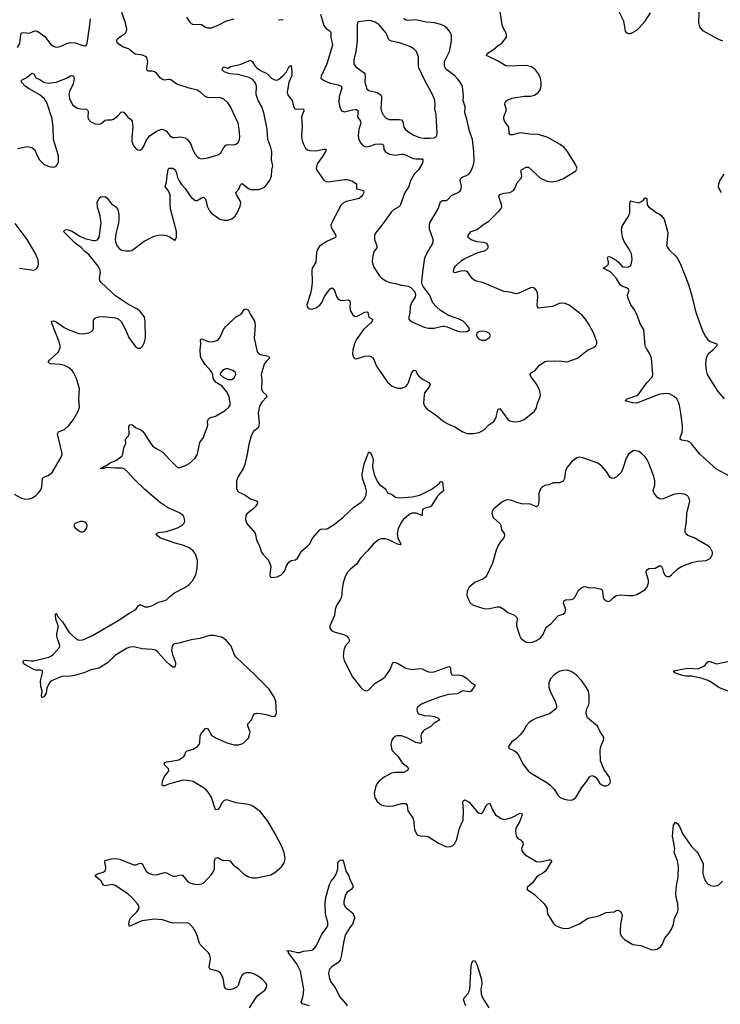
# Model space of a CAD drawing. Header units: inches. Extents: x 1174277 to 1307032, y 522670 to 678486.
# Tile 99 of 121: x 1208533 to 1215388, y 653246 to 662881. Entities that reach past the tile are written whole.
import ezdxf

# ---------------------------------------------------------------- set-up
doc = ezdxf.new("R2010")
doc.units = ezdxf.units.IN
doc.header["$MEASUREMENT"] = 0
for name, color, linetype in [('B2605', 7, 'Continuous'), ('B2606', 7, 'Continuous'), ('B2615', 7, 'Continuous'), ('B2616', 7, 'Continuous')]:
    doc.layers.add(name, color=color, linetype=linetype)

msp = doc.modelspace()

# ---------------------------------------------------------------- linework, layer by layer
at = {"layer": 'B2605', "color": 6}
for points, elevation in [([(1208477.1, 658237.1), (1208550, 658198.1), (1208590, 658190.7), (1208626.5, 658193.5), (1208657.2, 658202.8), (1208690, 658224), (1208716.5, 658250), (1208738.8, 658281.2), (1208749.5, 658310), (1208756, 658390), (1208770, 658405.1), (1208810, 658420.1), (1208849.1, 658450.9), (1208939.5, 658600.5), (1208946.7, 658630), (1208945, 658650), (1208902.3, 658830), (1208912, 658848), (1208970, 658871.9), (1209010, 658905.7), (1209059.6, 658970), (1209104.4, 659050), (1209116.4, 659090), (1209112.5, 659170), (1209116.7, 659270), (1209089.9, 659370), (1209059.7, 659430), (1209044.7, 659450), (1209010, 659476.5), (1208970, 659498.1), (1208930, 659507.7), (1208834.2, 659514.2), (1208820.3, 659520.3), (1208812.1, 659530), (1208823.4, 659550), (1208911.7, 659630), (1208928.6, 659670), (1208928.8, 659691.2), (1208918.9, 659730), (1208848.1, 659910), (1208844.5, 659930), (1208867.1, 659932.9), (1208890, 659923.4), (1208968.4, 659868.4), (1209007.9, 659850), (1209110, 659811.6), (1209153.9, 659806.1), (1209210, 659818.4), (1209234, 659830), (1209250, 659847.2), (1209256.1, 659870), (1209253.4, 659930), (1209259, 659950), (1209275.2, 659964.8), (1209305.4, 659974.6), (1209350, 659978.1), (1209470, 659965.1), (1209495.4, 659955.4), (1209527.1, 659927.1), (1209567.5, 659850), (1209599.5, 659770), (1209670, 659676.9), (1209690, 659665.4), (1209713.3, 659666.7), (1209734.6, 659685.4), (1209754.7, 659725.3), (1209762.1, 659770), (1209761.4, 659930), (1209752.3, 659970), (1209740.2, 659990), (1209732.1, 660000)], 1200), ([(1210000, 658097.8), (1209990, 658102.2), (1209910, 658154.6), (1209760.8, 658280.8), (1209650, 658389), (1209594.6, 658450), (1209550, 658488.4), (1209530, 658493.2), (1209470, 658491.4), (1209382.3, 658497.7), (1209364.1, 658495.9), (1209363, 658490), (1209330, 658487.2), (1209324.4, 658490), (1209326.5, 658493.5), (1209354.8, 658505.2), (1209354, 658510), (1209380.4, 658519.6), (1209410, 658539.9), (1209472.9, 658567.1), (1209532.4, 658610), (1209542.7, 658630), (1209550, 658693.4), (1209569.7, 658730), (1209568.3, 658770), (1209572.9, 658787.1), (1209596.3, 658810), (1209602.8, 658830), (1209600.3, 658899.7), (1209610, 658917.6), (1209630, 658920.4), (1209666.4, 658890), (1209710, 658872.6), (1209730, 658857.6), (1209750, 658834.6), (1209806.2, 658746.2), (1209832.7, 658712.7), (1209866.6, 658686.6), (1209931.9, 658650), (1210000, 658578.6)], 1100), ([(1210000, 657776.9), (1209910, 657807.6), (1209882, 657830), (1209868.7, 657850), (1209890, 657862.7), (1209970, 657872.8), (1210000, 657883.3)], 1100), ([(1210000, 656571.9), (1209970, 656597.8), (1209888.5, 656690), (1209862.6, 656710), (1209830, 656718.8), (1209730, 656723.9), (1209650, 656744.9), (1209610, 656739.9), (1209585.8, 656730), (1209470, 656661.6), (1209390.9, 656589.1), (1209310, 656535.3), (1209230, 656520.2), (1209170, 656493.5), (1209070, 656464.5), (1209030, 656457.7), (1208945.7, 656454.3), (1208901, 656439), (1208847.3, 656412.7), (1208830, 656401.5), (1208816.7, 656383.3), (1208799.4, 656340.6), (1208790, 656289.6), (1208770, 656253.6), (1208750, 656247.6), (1208747.3, 656267.3), (1208753.6, 656310), (1208739.5, 656359.5), (1208735.4, 656410), (1208756.2, 656490), (1208754.3, 656510), (1208735.2, 656515.2), (1208690, 656514.6), (1208670, 656521.3), (1208584.1, 656570), (1208567.3, 656590), (1208570, 656611.3), (1208590, 656614), (1208645.5, 656605.5), (1208670, 656606.2), (1208816.1, 656643.9), (1208842.9, 656657.1), (1208865.3, 656674.7), (1208915.1, 656730), (1208923.8, 656750), (1208921.2, 656770), (1208901.1, 656821.1), (1208894.8, 656850), (1208895.1, 656870), (1208909.5, 656930), (1208908.5, 656950), (1208885.2, 657014.8), (1208884, 657056), (1208890, 657073), (1208903.4, 657043.4), (1208950, 656988.8), (1209002.9, 656902.9), (1209021, 656881), (1209090, 656817.5), (1209110.5, 656810.5), (1209150, 656812.8), (1209245.3, 656854.7), (1209496.6, 657003.4), (1209610, 657077.4), (1209670, 657109.6), (1209693.1, 657146.9), (1209704.5, 657155.5), (1209710, 657158), (1209756.8, 657136.8), (1209790, 657135.5), (1209832.3, 657147.7), (1209890, 657180.6), (1209934.8, 657190), (1209970, 657204.6), (1210000, 657231.9)], 1100), ([(1210000, 655402), (1209950, 655383.5), (1209930, 655384.9), (1209925.4, 655390), (1209930, 655428.7), (1209945.8, 655470), (1209992.9, 655530), (1209988.8, 655550), (1209949.3, 655590), (1209946.5, 655610), (1209970, 655618.7), (1210000, 655623.3)], 1100), ([(1210000, 654049.4), (1209930, 654072.2), (1209850, 654079.2), (1209730, 654061.6), (1209690, 654047.8), (1209607.9, 654007.9), (1209601.2, 654030), (1209607.3, 654070), (1209615.9, 654090), (1209678.4, 654150), (1209698.5, 654181.5), (1209701.4, 654190), (1209698.1, 654210), (1209686.1, 654230), (1209630, 654292.4), (1209590, 654328.3), (1209467, 654407), (1209436.6, 654416.6), (1209370, 654406.5), (1209353.3, 654413.3), (1209329.2, 654450), (1209283.8, 654490), (1209271.5, 654510), (1209295.8, 654524.2), (1209350, 654539.3), (1209368.8, 654551.2), (1209376.3, 654570), (1209375.5, 654595.5), (1209366.2, 654630), (1209370, 654652), (1209431.3, 654668.7), (1209470, 654673.6), (1209510, 654665.3), (1209650, 654610.5), (1209670, 654610.1), (1209710, 654628.2), (1209724, 654624), (1209730, 654621), (1209770, 654547.5), (1209790, 654531.4), (1209830, 654517), (1209872.1, 654512.1), (1209950, 654536), (1209970, 654533.2), (1210000, 654516.2)], 1100)]:
    msp.add_lwpolyline(points, dxfattribs=dict(at, elevation=elevation))
at = {"layer": 'B2605', "color": 6, "elevation": 1200}
msp.add_lwpolyline([(1209150, 657971.4), (1209126.8, 657970), (1209070.5, 657950), (1209062, 657930), (1209074, 657910), (1209110, 657878), (1209130, 657868.9), (1209150, 657868.9), (1209170, 657880.3), (1209190.9, 657910), (1209193.8, 657930), (1209185.7, 657950), (1209170, 657963.9)], close=True, dxfattribs=at)
at = {"layer": 'B2606', "color": 6}
for points, elevation in [([(1210000, 662295.1), (1209990, 662297.3), (1209950, 662291.1), (1209930, 662295.1), (1209910, 662309.9), (1209870, 662358.7), (1209852.3, 662372.3), (1209830, 662379.2), (1209790, 662378.4), (1209778, 662390), (1209776, 662410), (1209786.7, 662470), (1209775.6, 662510), (1209762.9, 662522.9), (1209734.9, 662534.9), (1209663.5, 662543.5), (1209597, 662597), (1209536.9, 662616.9), (1209490.9, 662650.9), (1209480.9, 662670), (1209486.7, 662690), (1209508.9, 662711.1), (1209566.4, 662750), (1209579.2, 662770), (1209581.4, 662790), (1209567.4, 662850), (1209531.8, 662951.8)], 1300), ([(1208510, 662610.4), (1208532.7, 662650), (1208542.8, 662737.2), (1208550, 662754.5), (1208570, 662756.5), (1208630, 662749.4), (1208670, 662769.2), (1208690, 662771.9), (1208710, 662766), (1208777.1, 662717.1), (1208838.8, 662638.8), (1208870, 662618.9), (1208890, 662613.6), (1208930, 662618.7), (1208992.4, 662647.6), (1209030, 662657.5), (1209076, 662656), (1209150, 662628.1), (1209170, 662624.6), (1209185, 662635), (1209191.5, 662648.5), (1209220.1, 662830), (1209223.9, 662890)], 1400), ([(1208510, 661620.5), (1208610, 661639.1), (1208650, 661631.6), (1208676.3, 661610), (1208705.5, 661545.5), (1208727.7, 661510), (1208770, 661468.2), (1208810, 661447.3), (1208850, 661438.4), (1208877.4, 661442.6), (1208890, 661448.4), (1208899.6, 661460.4), (1208911.7, 661490), (1208910.9, 661550), (1208864.3, 661710), (1208861.1, 661830), (1208850.2, 661910), (1208798, 662070), (1208773.4, 662110), (1208730, 662147.7), (1208623.9, 662203.9), (1208590, 662229), (1208550.4, 662270), (1208549.1, 662290.9), (1208603.4, 662316.6), (1208650, 662358.1), (1208670, 662350.3), (1208690.9, 662310.9), (1208730, 662295.4), (1208770, 662269.2), (1208810, 662260.2), (1208890.4, 662269.6), (1208991.8, 662308.2), (1209030, 662330.6), (1209050, 662336.8), (1209059.3, 662330), (1209065, 662310), (1209057.4, 662250), (1209022.9, 662190), (1209013.5, 662150), (1209019.3, 662110), (1209050, 662049.6), (1209071, 662031), (1209097, 662017), (1209129.4, 662009.4), (1209184.8, 662004.8), (1209197.4, 661997.4), (1209203.3, 661983.3), (1209199.2, 661930), (1209204, 661910), (1209230, 661880.9), (1209270, 661861.2), (1209310, 661859.9), (1209330, 661865.6), (1209370, 661896.6), (1209390, 661901.8), (1209430, 661900.5), (1209450, 661908), (1209490, 661937.9), (1209530, 661978.5), (1209550, 661975.9), (1209590, 661928.1), (1209615, 661910), (1209632.4, 661890), (1209640.9, 661830), (1209629.8, 661730), (1209630.5, 661690), (1209647, 661647), (1209670, 661622.1), (1209690, 661608.1), (1209710, 661605), (1209730, 661616.3), (1209749.9, 661650), (1209772.8, 661707.2), (1209810.8, 661749.2), (1209870.4, 661789.6), (1209912.2, 661807.8), (1209930, 661809.1), (1209958.2, 661798.2), (1209969.6, 661789.6), (1209998.4, 661750), (1210000, 661748.9)], 1300), ([(1210000, 661181.1), (1209990, 661207), (1209967.5, 661230), (1209956.7, 661250), (1209970.6, 661290), (1209975.1, 661350), (1209985.6, 661414.4), (1209992.9, 661427.1), (1210000, 661427.5)], 1200), ([(1209732.1, 660000), (1209710, 660027.4), (1209684.5, 660050), (1209595.8, 660095.8), (1209470, 660178.3), (1209331.2, 660310), (1209316.9, 660330), (1209313.3, 660350), (1209324, 660410), (1209321.5, 660430), (1209300.3, 660470), (1209210, 660584.8), (1209170, 660613.5), (1209132.6, 660652.6), (1209078.9, 660690), (1208961.6, 660810), (1208976.2, 660823.8), (1208990, 660827.8), (1209010, 660823.5), (1209050, 660808.3), (1209122.1, 660762.1), (1209170, 660741.5), (1209250, 660721.7), (1209270, 660719.8), (1209294.3, 660725.7), (1209309, 660751), (1209331, 660890), (1209320.9, 660960.9), (1209293.5, 661046.5), (1209290, 661092.4), (1209310, 661134.7), (1209330, 661150.3), (1209350, 661147.4), (1209370, 661152), (1209390, 661135.3), (1209430, 661080.3), (1209474.7, 661050), (1209489.3, 661030), (1209495.9, 661010), (1209503.1, 660970), (1209504.2, 660930), (1209498.4, 660890), (1209472.9, 660790), (1209468.1, 660728.1), (1209470, 660708.4), (1209486.5, 660666.5), (1209510, 660639.3), (1209527.5, 660627.5), (1209570, 660618.3), (1209610, 660618.3), (1209630, 660624.2), (1209750, 660714.7), (1209850, 660763.6), (1209886.7, 660773.3), (1209930, 660777.1), (1209968.9, 660768.9), (1209997.6, 660757.6), (1210000, 660756)], 1200), ([(1208530, 660450.5), (1208670, 660429.3), (1208697, 660443), (1208712, 660468), (1208715.7, 660490), (1208712.8, 660530), (1208676.6, 660610), (1208604.3, 660730), (1208487.6, 660887.6)], 1300)]:
    msp.add_lwpolyline(points, dxfattribs=dict(at, elevation=elevation))
at = {"layer": 'B2615', "color": 6}
for points, elevation in [([(1210000, 658578.6), (1210070, 658505.1), (1210090, 658497), (1210150, 658515.9), (1210190, 658538.7), (1210249.1, 658590), (1210273.4, 658630), (1210295.5, 658744.5), (1210330, 658791.8), (1210343.3, 658836.7), (1210366.7, 658890), (1210372.2, 658912.2), (1210369.3, 658950), (1210375.8, 658970), (1210393.3, 658986.7), (1210450, 659002.4), (1210543.2, 659056.8), (1210580.2, 659090), (1210590.9, 659110), (1210593.5, 659130), (1210580.9, 659190), (1210560.4, 659240.4), (1210513.7, 659293.7), (1210455.6, 659330), (1210437.6, 659350), (1210427.3, 659370), (1210422.9, 659410), (1210411.2, 659430), (1210398.9, 659450), (1210346, 659506), (1210308.7, 659570), (1210303, 659590), (1210299.3, 659650), (1210304, 659710), (1210302, 659750), (1210310, 659758), (1210370, 659734), (1210390, 659730.4), (1210430, 659732.2), (1210470, 659744.4), (1210490, 659767.7), (1210528, 659850), (1210545.8, 659874.2), (1210645.1, 659970), (1210699.4, 660000)], 1100), ([(1210787.6, 660000), (1210790, 659994.8), (1210830, 659930.7), (1210836.8, 659890), (1210826, 659766), (1210856.1, 659630), (1210871.8, 659611.8), (1210884.9, 659604.9), (1210966.4, 659590), (1210975.4, 659570), (1210943.8, 659536.2), (1210926.2, 659510), (1210896, 659410), (1210902.9, 659350), (1210897.5, 659270), (1210910, 659241.8), (1210945.5, 659210), (1210949.3, 659190), (1210901, 659139), (1210880.6, 659099.4), (1210865.8, 659030), (1210875.1, 658930), (1210870, 658891.3), (1210820.6, 658850), (1210797.6, 658810), (1210775.6, 658724.4), (1210759.5, 658630), (1210736, 658530), (1210716.3, 658483.7), (1210669.3, 658410), (1210655.1, 658370), (1210653.6, 658293.6), (1210662.9, 658270), (1210677.2, 658257.2), (1210734.3, 658230), (1210792.2, 658192.2), (1210855.3, 658170), (1210858.5, 658150), (1210841.2, 658118.8), (1210811.3, 658088.7), (1210754.9, 658045.1), (1210745.8, 658030), (1210743.5, 657990), (1210755, 657950), (1210836.6, 657856.6), (1210849.5, 657790), (1210877.7, 657730), (1210898.9, 657670), (1210911, 657650), (1210959.2, 657599.2), (1210978.5, 657570), (1210990.2, 657529.8), (1210980.2, 657450), (1210984.7, 657430), (1211003.6, 657423.6), (1211030, 657424.5), (1211051.5, 657430), (1211091, 657450), (1211114.4, 657470), (1211127.5, 657490), (1211142.8, 657537.2), (1211165.9, 657574.1), (1211190, 657588.6), (1211230, 657597.1), (1211250, 657611.1), (1211295, 657685), (1211349.9, 657730.1), (1211367.5, 657750), (1211401.1, 657810), (1211470, 657888.8), (1211490, 657898.8), (1211530, 657897.1), (1211550, 657903.8), (1211613.9, 657946.1), (1211692.8, 658007.2), (1211804.7, 658115.3), (1211870, 658156.1), (1211904.4, 658190), (1211924.4, 658230), (1211925.9, 658270), (1211917.7, 658310), (1211886.6, 658390), (1211884.6, 658435.4), (1211904.2, 658535.8), (1211950, 658652.9), (1211970, 658638.5), (1211989.4, 658590), (1211991.9, 658570), (1211984.7, 658515.3), (1211986.9, 658490), (1212002.5, 658430), (1212030, 658364.2), (1212053.9, 658333.9), (1212111.7, 658291.7), (1212131, 658251), (1212170, 658236.6), (1212210, 658209.3), (1212250, 658201.5), (1212372.7, 658212.7), (1212449.3, 658229.3), (1212557.8, 658282.2), (1212622.4, 658330), (1212642.9, 658350), (1212650, 658364.9), (1212670, 658354), (1212680.6, 658270), (1212640.4, 658239.6), (1212621.7, 658218.3), (1212559.2, 658120.8), (1212547.3, 658112.7), (1212499.4, 658100.6), (1212479, 658090), (1212471, 658070), (1212471.9, 658028.1), (1212412, 658052), (1212370, 658053.3), (1212350, 658042.7), (1212287.8, 657992.2), (1212270.6, 657970), (1212236.5, 657903.5), (1212225.4, 657850), (1212231.3, 657810), (1212260.6, 657750), (1212256.3, 657743.7), (1212230, 657747.7), (1212150, 657787.9), (1212110, 657802.5), (1212070, 657800.6), (1212042.6, 657790), (1211990.1, 657750), (1211937, 657683), (1211868.3, 657611.7), (1211827.8, 657552.2), (1211770, 657504.9), (1211738.6, 657470), (1211716.9, 657430), (1211698.5, 657370), (1211687.5, 657310), (1211681.4, 657230), (1211673.4, 657210), (1211632.5, 657150), (1211621, 657110), (1211612, 657050), (1211567.6, 656950), (1211567.4, 656927.4), (1211584, 656904), (1211610.4, 656890), (1211710, 656861.7), (1211730.2, 656850.2), (1211751.6, 656830), (1211758.9, 656810), (1211752.3, 656790), (1211718.2, 656750), (1211703.4, 656710), (1211697.8, 656650), (1211706.6, 656610), (1211788.9, 656448.9), (1211870, 656346.5), (1211890, 656326.8), (1211910, 656316.6), (1211930, 656314.2), (1211950, 656321.7), (1212012.4, 656387.6), (1212084.2, 656430), (1212107.4, 656450), (1212158.7, 656521.3), (1212179.9, 656580.1), (1212190, 656594.2), (1212210, 656592.3), (1212230, 656583.1), (1212310, 656533.7), (1212370, 656523.3), (1212451.8, 656531.8), (1212470, 656528), (1212522.5, 656502.5), (1212550, 656496.4), (1212590, 656500.8), (1212732.2, 656552.2), (1212744.1, 656544.1), (1212749.3, 656530), (1212751.5, 656490), (1212760.9, 656470), (1212786.2, 656466.2), (1212830, 656470.1), (1212870, 656461.7), (1212901.8, 656441.8), (1212950, 656395), (1212991.1, 656370), (1212950, 656309), (1212930, 656302.5), (1212870, 656314.7), (1212814.8, 656285.2), (1212730, 656276.3), (1212636.5, 656250), (1212478.7, 656190), (1212444.4, 656170), (1212423.2, 656150), (1212417.6, 656130), (1212420.5, 656110), (1212435.2, 656090), (1212490, 656071), (1212551.3, 656068.7), (1212590, 656062.1), (1212623, 656050), (1212643.6, 656030), (1212590, 655997.3), (1212554.3, 655965.7), (1212490.8, 655930), (1212480.7, 655919.3), (1212464.8, 655895.2), (1212457.4, 655870), (1212466, 655810), (1212450, 655798.1), (1212410, 655808.3), (1212329.1, 655850), (1212270, 655873.2), (1212225.3, 655874.7), (1212210, 655869.9), (1212186.3, 655850), (1212173.9, 655830), (1212165.4, 655790), (1212170.1, 655750.1), (1212178.2, 655730), (1212233.1, 655673.1), (1212276.3, 655610), (1212329, 655570), (1212336, 655550), (1212322, 655530), (1212290, 655514.1), (1212210, 655515.3), (1212170, 655507.3), (1212099.1, 655470), (1212049.4, 655430.6), (1212031.9, 655408.1), (1212014, 655370), (1212001.4, 655310), (1212006.3, 655270), (1212030.9, 655230), (1212070, 655199.3), (1212094, 655190), (1212130, 655184.3), (1212190, 655186.5), (1212270, 655210.1), (1212312.4, 655212.4), (1212323.5, 655190), (1212330, 655139.5), (1212380.2, 655070), (1212387.6, 655050), (1212395.4, 654955.4), (1212414.8, 654914.8), (1212430, 654900.9), (1212450, 654893), (1212510, 654891.5), (1212530, 654886.8), (1212630, 654822.6), (1212710, 654788.1), (1212748.9, 654791.1), (1212770, 654801.3), (1212790, 654820.3), (1212810, 654860.4), (1212837.8, 654970), (1212872.7, 655047.3), (1212875.8, 655135.8), (1212869.9, 655230), (1212878.5, 655241.5), (1212890, 655247.4), (1212930, 655223.1), (1213010, 655129.4), (1213030, 655116.1), (1213050, 655114.6), (1213068.1, 655130), (1213097.7, 655190), (1213110, 655204), (1213133.2, 655213.2), (1213159.6, 655150), (1213190, 655100.1), (1213244.4, 655064.4), (1213270, 655055), (1213290, 655056.5), (1213350, 655073.9), (1213430, 655116.5), (1213450, 655110.8), (1213446.9, 655090), (1213424.3, 655030), (1213387.7, 654970), (1213382.8, 654942.8), (1213391.3, 654890), (1213408.1, 654870), (1213433.7, 654853.7), (1213456.6, 654830), (1213459.8, 654810), (1213443.7, 654770), (1213446.8, 654750), (1213455, 654735), (1213478.5, 654710), (1213590, 654642.6), (1213630, 654639.2), (1213710, 654660.7), (1213730, 654658.6), (1213739.1, 654650), (1213678.9, 654550), (1213652.3, 654527.7), (1213616.5, 654510), (1213591.2, 654490), (1213550, 654433.5), (1213498, 654390), (1213497.1, 654370), (1213570, 654321.2), (1213666.3, 654230), (1213690.2, 654190), (1213696.9, 654130), (1213756.4, 654036.4), (1213776.4, 654016.4), (1213830, 653993.6), (1213870, 653986.7), (1213910, 653992.3), (1214010, 654032.8), (1214092.6, 654087.4), (1214190, 654108.7), (1214270, 654144.3), (1214350, 654150.2), (1214370, 654162.5), (1214390, 654167.9), (1214412.8, 654152.8), (1214425.2, 654130), (1214428.5, 654110), (1214412.9, 654030), (1214407.3, 653967.3), (1214410, 653934.8), (1214425.2, 653905.2), (1214450, 653879.6), (1214532.4, 653832.4), (1214610, 653820.6), (1214710, 653782.6), (1214730, 653779.2), (1214770, 653784.9), (1214805.7, 653810), (1214819.4, 653830), (1214846.3, 653893.7), (1214890, 653947), (1214910, 653979.7), (1214928.9, 654030), (1214941.7, 654090), (1214970, 654145.2), (1214975.8, 654170), (1214973, 654230), (1214957.9, 654290), (1214954.1, 654330), (1214960.1, 654410), (1214976.9, 654490), (1214978.5, 654590), (1214968.7, 654650), (1214937.8, 654730), (1214942.3, 654770), (1214919.9, 654890), (1214930, 654997.6), (1214950, 655027.1), (1214972.9, 655012.9), (1214990, 654984.9), (1215022.7, 654910), (1215106.8, 654790), (1215158.6, 654738.6), (1215175.2, 654715.2), (1215221.3, 654621.3), (1215216.8, 654530), (1215225.8, 654490), (1215244.3, 654450), (1215270, 654422.6), (1215292, 654410), (1215330, 654402.4), (1215370, 654413.2), (1215410, 654449.5)], 1100), ([(1211788.4, 660000), (1211790, 659997.5), (1211810, 659978.7), (1211830, 659977.4), (1211873, 660000)], 1200), ([(1211942.5, 660000), (1211950.3, 659970.3), (1211984.4, 659950), (1211981.8, 659930), (1211966.4, 659910), (1211896.5, 659850), (1211824.9, 659750), (1211807.3, 659710), (1211792.2, 659650), (1211789.4, 659610), (1211799.8, 659579.8), (1211810, 659567.2), (1211830, 659563.5), (1211910, 659588.6), (1211949.6, 659590.4), (1211970, 659585), (1211990, 659572.4), (1212024.6, 659490), (1212133.3, 659333.3), (1212175.9, 659295.9), (1212230, 659274.5), (1212270, 659274.5), (1212310, 659293), (1212328.1, 659311.9), (1212337.9, 659330), (1212370, 659428), (1212390, 659450.2), (1212410, 659448.9), (1212426.7, 659410), (1212443.2, 659390), (1212481.8, 659361.8), (1212537.7, 659330), (1212549.2, 659310), (1212540.1, 659290), (1212495.3, 659230), (1212489, 659210), (1212482.8, 659130), (1212495.5, 659095.5), (1212519.3, 659070), (1212598.7, 659018.7), (1212687.6, 658947.6), (1212730, 658921.6), (1212790, 658896.6), (1212870, 658848.6), (1212910, 658832.9), (1212970, 658830.5), (1213030, 658842.7), (1213081.8, 658870), (1213123.3, 658916.7), (1213172.7, 658950), (1213195.9, 658990), (1213210, 659067.6), (1213230, 659075.3), (1213310, 658968.9), (1213330, 658954.3), (1213373.1, 658946.9), (1213430, 658951.8), (1213470, 658970.3), (1213570, 659050.3), (1213590, 659083.8), (1213600.6, 659130), (1213624.4, 659190), (1213628.1, 659210), (1213621.4, 659250), (1213593.4, 659310), (1213534.5, 659390), (1213526.6, 659410), (1213534, 659426), (1213576.5, 659450), (1213619.9, 659500.1), (1213670, 659534.9), (1213710, 659541.8), (1213770, 659538.5), (1213810, 659541.9), (1213890, 659534.6), (1213990, 659567.7), (1214090, 659648.8), (1214146.5, 659673.5), (1214169.7, 659690), (1214179.8, 659710), (1214179.4, 659730), (1214150.4, 659810), (1214103.3, 659903.3), (1214070.8, 659950.8), (1214032.6, 659992.6), (1214023.1, 660000)], 1200), ([(1212348.1, 660000), (1212340.5, 659970), (1212341.5, 659950), (1212356.1, 659930), (1212490, 659871.4), (1212530, 659862.6), (1212590, 659863.3), (1212670, 659881), (1212690, 659880.8), (1212715.7, 659875.7), (1212810, 659835.1), (1212850, 659827), (1212909.8, 659830.2), (1212932.8, 659847.2), (1212926.9, 659870), (1212912, 659890), (1212870.7, 659930), (1212833.5, 659950), (1212727.9, 659987.9), (1212708.7, 660000)], 1300), ([(1215618.2, 658338.2), (1215350, 658483.6), (1215189.3, 658629.3), (1215110, 658728.8), (1215090, 658746.5), (1215070, 658756.4), (1215007.2, 658767.2), (1214995.3, 658775.3), (1214994.7, 658790), (1215014.2, 658845.8), (1215018, 658870), (1215017, 658910), (1215002.1, 659030), (1214988.9, 659108.9), (1214979.3, 659139.3), (1214962.5, 659170), (1214935.4, 659195.4), (1214890, 659218.4), (1214850, 659224.7), (1214787.7, 659212.3), (1214570, 659129.9), (1214532.1, 659132.1), (1214459, 659150), (1214477.2, 659170), (1214570, 659204.1), (1214590, 659219.3), (1214670, 659329.1), (1214719.3, 659380.7), (1214725.8, 659390), (1214729, 659410), (1214716.2, 659570), (1214700.3, 659610), (1214664.8, 659664.8), (1214654.2, 659690), (1214639.8, 659850), (1214604.8, 659904.8), (1214570.3, 660000)], 1100), ([(1215156.2, 660000), (1215215.5, 659835.5), (1215242.3, 659782.3), (1215267.5, 659747.5), (1215290, 659733.4), (1215354.9, 659710), (1215356.1, 659690), (1215320.1, 659650), (1215270, 659608.1), (1215250, 659571.6), (1215242.6, 659510), (1215248.5, 659450), (1215261, 659410), (1215294.6, 659350), (1215363.7, 659243.7), (1215426.2, 659170)], 1100), ([(1210000, 657883.3), (1210076.8, 657910), (1210119, 657930), (1210139.3, 657950), (1210147.7, 657970), (1210143.4, 658010), (1210130.9, 658030), (1210095.8, 658055.8), (1210000, 658097.8)], 1100), ([(1210000, 657231.9), (1210046.2, 657273.8), (1210150, 657324.3), (1210188, 657352), (1210222, 657390), (1210255.6, 657450), (1210270.6, 657510), (1210271.6, 657590), (1210254.3, 657650), (1210230, 657682.1), (1210190, 657711.7), (1210130, 657739.2), (1210042.4, 657762.4), (1210000, 657776.9)], 1100), ([(1210000, 655623.3), (1210090, 655637.3), (1210137.8, 655670), (1210150.2, 655689.8), (1210155.1, 655710), (1210170, 655727.8), (1210230, 655741.6), (1210272.6, 655767.4), (1210290, 655789.2), (1210295, 655805), (1210297.5, 655870), (1210303.6, 655890), (1210350, 655945.3), (1210370, 655948.2), (1210410, 655880.7), (1210450, 655854.3), (1210570, 655799.9), (1210630, 655785.9), (1210675, 655785), (1210705.7, 655794.3), (1210730, 655809.4), (1210770, 655851.8), (1210789.1, 655910), (1210764, 655970), (1210764.9, 655990), (1210800.2, 656030), (1210816.4, 656070), (1210830, 656087.2), (1210850, 656093.9), (1210890, 656091), (1210943, 656083), (1211010, 656062.6), (1211033.1, 656066.9), (1211044.5, 656095.5), (1211038.9, 656210), (1211023.7, 656250), (1210974.5, 656330), (1210835.1, 656470), (1210646.7, 656646.7), (1210631.5, 656671.5), (1210602.3, 656750), (1210554.6, 656810), (1210510, 656839), (1210430, 656855.6), (1210390, 656854.5), (1210294.7, 656825.3), (1210210, 656812.2), (1210090, 656779.2), (1210050, 656774.1), (1210033.6, 656766.4), (1210023, 656750), (1210019.1, 656710), (1210028.2, 656670), (1210056.9, 656590), (1210057.2, 656570), (1210050, 656544.4), (1210030, 656546), (1210000, 656571.9)], 1100), ([(1215465, 656310), (1215381.7, 656341.7), (1215344.2, 656364.2), (1215310, 656392.5), (1215270, 656415.1), (1215210, 656434), (1215110, 656456), (1215050, 656458.2), (1215010, 656465.3), (1214943.5, 656490), (1214929.4, 656510), (1215070, 656536.8), (1215170, 656530.1), (1215220.4, 656550), (1215238.3, 656561.7), (1215270, 656601.1), (1215290, 656602), (1215350, 656576.3), (1215491.5, 656608.5)], 1100), ([(1210000, 654516.2), (1210030, 654499.2), (1210050, 654499.7), (1210110, 654514.3), (1210127, 654510), (1210170, 654455.7), (1210190, 654439.4), (1210230, 654423.3), (1210270, 654418.8), (1210310, 654423.4), (1210330, 654432.6), (1210410, 654515.5), (1210430, 654546.2), (1210437.4, 654570), (1210439.8, 654650), (1210445.1, 654670), (1210450, 654677.4), (1210470, 654682.3), (1210510, 654659.4), (1210530, 654653.6), (1210570, 654655.5), (1210589.7, 654649.7), (1210625.8, 654605.8), (1210670, 654575), (1210721.5, 654521.5), (1210770, 654493.6), (1210810, 654482.1), (1210850, 654483.2), (1210990, 654514.4), (1211030, 654535), (1211093.2, 654590), (1211121.6, 654630), (1211131.4, 654670), (1211119.9, 654730), (1211099, 654790), (1211033.7, 654913.7), (1210959.1, 655039.1), (1210890, 655129.1), (1210836.8, 655170), (1210803.1, 655190), (1210770, 655201), (1210650, 655217.3), (1210570, 655244.9), (1210550, 655246.6), (1210530, 655238.6), (1210510, 655217.3), (1210490, 655175.4), (1210470, 655151.4), (1210450, 655148.7), (1210410, 655269.8), (1210387.4, 655310), (1210359.9, 655339.9), (1210330, 655363.8), (1210230, 655425.4), (1210194, 655434), (1210130, 655438.6), (1210010, 655405.7), (1210000, 655402)], 1100), ([(1211370, 653229.7), (1211300.3, 653250), (1211286.7, 653266.7), (1211305.2, 653330), (1211311.4, 653390), (1211280.4, 653570), (1211242.9, 653642.9), (1211164, 653750), (1211164, 653764), (1211147.3, 653770), (1211168.5, 653771.5), (1211250, 653751.3), (1211270, 653751.5), (1211310, 653766.7), (1211390, 653775.5), (1211421.8, 653798.2), (1211438, 653822), (1211490, 653932.6), (1211532.8, 653987.2), (1211547, 654013), (1211548.8, 654050), (1211530, 654100.5), (1211524.4, 654135.6), (1211522.9, 654237.1), (1211527.4, 654290), (1211563.3, 654416.7), (1211579.3, 654450), (1211610, 654486), (1211630, 654518), (1211644.2, 654570), (1211646, 654630), (1211655.6, 654644.4), (1211670, 654656.3), (1211690, 654660.7), (1211698, 654650), (1211706, 654630), (1211722.4, 654550), (1211751.3, 654510), (1211764.7, 654470), (1211794, 654410), (1211793, 654390), (1211775.5, 654370), (1211736.5, 654343.5), (1211721.3, 654318.7), (1211704.6, 654255.4), (1211703.6, 654230), (1211718.6, 654198.6), (1211728.4, 654188.4), (1211790, 654140.6), (1211805.7, 654110), (1211807.9, 654090), (1211790, 654030.9), (1211762.5, 653997.5), (1211718.7, 653921.3), (1211699.7, 653850), (1211682.8, 653730), (1211670, 653679.1), (1211650, 653653.5), (1211586.5, 653613.5), (1211564.7, 653590), (1211555.9, 653550), (1211560.1, 653510), (1211574.2, 653470), (1211619.3, 653410), (1211661.7, 653321.7), (1211723.9, 653250), (1211735.9, 653230)], 1000), ([(1210782.7, 653210), (1210846.4, 653313.6), (1210865.7, 653334.3), (1210930, 653385.2), (1210947.2, 653410), (1210949.9, 653430), (1210942.9, 653450), (1210908.1, 653490), (1210870, 653518.8), (1210830, 653540.7), (1210790, 653554.4), (1210750, 653554.8), (1210730, 653548.3), (1210708.7, 653530), (1210690, 653494), (1210668.8, 653431.2), (1210650.4, 653409.6), (1210624.2, 653395.8), (1210590, 653388.6), (1210570, 653389.9), (1210550, 653398.6), (1210539, 653410), (1210532.3, 653430), (1210529, 653470), (1210519.2, 653510), (1210496.4, 653550), (1210470, 653570.3), (1210410, 653584.9), (1210393.8, 653593.8), (1210387.1, 653610), (1210400.9, 653690), (1210393.8, 653730), (1210380.2, 653750), (1210298.4, 653830), (1210288, 653850), (1210273.2, 653910), (1210260.6, 653940.6), (1210230, 653993.8), (1210204.7, 654024.7), (1210190, 654036.2), (1210170, 654043.4), (1210030, 654039.7), (1210000, 654049.4)], 1100), ([(1212899, 653230), (1212876.8, 653290), (1212882, 653310), (1212922.5, 653350), (1212938, 653390), (1212950, 653618), (1212958, 653650), (1212970, 653673.7), (1212990, 653666.7), (1213010, 653630.2), (1213050.8, 653490), (1213053.6, 653450), (1213045.1, 653390), (1213049, 653349), (1213060.7, 653310), (1213123.2, 653210)], 1000)]:
    msp.add_lwpolyline(points, dxfattribs=dict(at, elevation=elevation))
for points, elevation in [([(1213070, 659833.1), (1213030.1, 659829.9), (1213004.3, 659815.7), (1213002.8, 659790), (1213013.2, 659770), (1213030, 659754), (1213050, 659744.3), (1213090, 659746.4), (1213128.6, 659770), (1213139.3, 659790), (1213130.9, 659810), (1213093.3, 659830)], 1300), ([(1210550, 659465), (1210524, 659456), (1210499.7, 659430), (1210494.9, 659410), (1210523.2, 659383.2), (1210570, 659359.3), (1210610, 659361.9), (1210630, 659375.2), (1210647.3, 659410), (1210643.6, 659430), (1210617.3, 659450), (1210570, 659464.5)], 1100), ([(1214550, 658666.3), (1214537.2, 658662.8), (1214490, 658628.1), (1214466, 658590), (1214434.7, 658490), (1214417.5, 658450), (1214372.7, 658407.3), (1214350, 658394), (1214330, 658390.4), (1214310, 658402.2), (1214270, 658463.6), (1214230, 658512), (1214190, 658543.1), (1214044.8, 658595.2), (1214010, 658599.8), (1213985.9, 658594.1), (1213939.1, 658560.9), (1213890, 658501.7), (1213873.7, 658466.3), (1213862.6, 658390), (1213850, 658363.9), (1213816, 658350), (1213751.4, 658348.6), (1213710, 658329.8), (1213670, 658321.5), (1213650, 658311.1), (1213630.3, 658290), (1213612.5, 658247.5), (1213613.7, 658170), (1213610, 658144.5), (1213604.7, 658130), (1213590, 658115.3), (1213530, 658139.3), (1213444.7, 658144.7), (1213397, 658157), (1213350, 658177.7), (1213310, 658182.3), (1213290, 658177.8), (1213250, 658158.7), (1213170, 658090.7), (1213157, 658070), (1213153.4, 658050), (1213165.7, 658010), (1213231.7, 657950), (1213240.5, 657930), (1213247.5, 657890), (1213272.6, 657852.6), (1213276.8, 657830), (1213269.2, 657810), (1213235.5, 657770), (1213212.3, 657730), (1213196, 657690), (1213158.2, 657561.8), (1213099.7, 657440.3), (1213090, 657426), (1213070.3, 657410), (1212990, 657375.6), (1212931.4, 657328.6), (1212910.8, 657289.2), (1212908.7, 657250), (1212913.7, 657230), (1212939, 657179), (1212950, 657166), (1212972.7, 657152.7), (1213050, 657126), (1213090, 657117.1), (1213130, 657118.7), (1213204.1, 657135.9), (1213230, 657134), (1213270, 657114.1), (1213310, 657080.9), (1213374.5, 657054.5), (1213396.1, 657030), (1213400.1, 657010), (1213392.9, 656970), (1213394.7, 656950), (1213426.5, 656850), (1213437.4, 656830), (1213458.7, 656810), (1213490, 656790.3), (1213530, 656785.2), (1213550, 656788.6), (1213590, 656806), (1213628.8, 656831.2), (1213655.7, 656864.3), (1213684.4, 656935.6), (1213730, 656968.9), (1213806.3, 657050), (1213850, 657064.7), (1213870, 657081.1), (1213876.8, 657110), (1213855, 657170), (1213857.3, 657190), (1213862.6, 657197.4), (1213874.8, 657205.2), (1213930, 657207.9), (1213950, 657214.5), (1213967.7, 657232.3), (1214002.4, 657297.6), (1214030, 657321.8), (1214050, 657332.3), (1214070, 657333.1), (1214102, 657322), (1214150, 657323.2), (1214228.4, 657308.4), (1214237.2, 657290), (1214243, 657230), (1214250, 657212.4), (1214270, 657193.1), (1214290, 657187.6), (1214310, 657194.9), (1214346, 657230), (1214372.2, 657247.8), (1214410, 657253.9), (1214494.2, 657245.8), (1214533.3, 657246.7), (1214570, 657257), (1214650, 657301.7), (1214672.2, 657327.8), (1214686.7, 657370), (1214687.1, 657392.8), (1214663.3, 657470), (1214666.3, 657493.7), (1214688, 657512), (1214750, 657515), (1214790, 657537.5), (1214810, 657537.8), (1214823.8, 657510), (1214832.6, 657470), (1214850, 657440.8), (1214870, 657431.3), (1214890, 657433.6), (1214912.3, 657447.7), (1214976.8, 657510), (1215010, 657531.7), (1215110, 657570.2), (1215170, 657582.3), (1215250, 657590.2), (1215289.6, 657610), (1215303.5, 657630), (1215311.1, 657650), (1215311.2, 657670), (1215291.3, 657710), (1215273.6, 657730), (1215132.8, 657810), (1215070, 657833.9), (1215049.9, 657849.9), (1215044.2, 657864.2), (1215043.1, 657890), (1215056.3, 657970), (1215059.5, 658050), (1215089, 658169), (1215087.1, 658190), (1215075.5, 658215.5), (1215065.2, 658225.2), (1215037.2, 658237.2), (1214985, 658245), (1214930, 658234.7), (1214830, 658190.9), (1214810, 658188.6), (1214792.9, 658192.9), (1214770.9, 658210), (1214738.9, 658250), (1214732.8, 658270), (1214748.9, 658330), (1214749.2, 658370), (1214739.4, 658410), (1214690, 658542.4), (1214670, 658581.8), (1214650, 658607.6), (1214617.7, 658637.7), (1214590, 658656)], 1200), ([(1213890, 656514.8), (1213850, 656513.8), (1213810, 656501.2), (1213761.5, 656470), (1213726.5, 656430), (1213712, 656390), (1213711.5, 656350), (1213722.4, 656310), (1213772, 656210), (1213786.5, 656170), (1213784.9, 656150), (1213771.6, 656130), (1213717.4, 656090), (1213590, 656044.5), (1213550, 656024.8), (1213517.8, 656002.2), (1213490, 655970.9), (1213466, 655930), (1213430, 655884.2), (1213390, 655844.6), (1213346.3, 655810), (1213316.3, 655770), (1213322.8, 655750), (1213370, 655728.4), (1213390, 655713.8), (1213410, 655690.2), (1213461.9, 655590), (1213508.1, 655530), (1213532, 655510), (1213690, 655415.2), (1213724.2, 655390), (1213763.8, 655350), (1213802, 655290), (1213820.5, 655270), (1213850, 655255.3), (1213894, 655246), (1213930, 655243.7), (1213950, 655248.6), (1213973.1, 655270), (1214032.3, 655367.7), (1214083.4, 655430), (1214110, 655471.7), (1214130, 655483.9), (1214150, 655479.2), (1214167.7, 655467.7), (1214186.6, 655446.6), (1214210, 655407), (1214230, 655392.2), (1214250, 655384.9), (1214270, 655382.4), (1214292.7, 655390), (1214309.4, 655410), (1214313.3, 655430), (1214303, 655470), (1214247.4, 655547.4), (1214217.1, 655630), (1214211.9, 655731.9), (1214218.6, 655770), (1214245.8, 655830), (1214248, 655850), (1214242.4, 655870), (1214213.4, 655913.4), (1214187.3, 655967.3), (1214090, 656049.8), (1214074.6, 656090), (1214078.7, 656130), (1214098.5, 656170), (1214105.3, 656194.7), (1214106.6, 656270), (1214097.2, 656310), (1214076.2, 656350), (1214030, 656416), (1213977.6, 656470), (1213930, 656502.9), (1213910, 656510.7)], 1200)]:
    msp.add_lwpolyline(points, close=True, dxfattribs=dict(at, elevation=elevation))
at = {"layer": 'B2616', "color": 6}
for points, elevation in [([(1215390, 663466.5), (1215301, 663410), (1215270, 663377.6), (1215254.2, 663350), (1215232.1, 663290), (1215230.1, 663230.1), (1215256.9, 663150), (1215296.7, 663090), (1215298.9, 663070), (1215281.5, 663058.5), (1215230, 663041.3), (1215195.1, 663004.9), (1215187.3, 662990), (1215178, 662950), (1215173.6, 662850), (1215185.5, 662810), (1215215.7, 662775.7), (1215370, 662691.4), (1215410, 662675.2)], 1200), ([(1214023.1, 660000), (1213910, 660088.4), (1213870, 660103), (1213830, 660106.7), (1213810, 660103.4), (1213745.9, 660074.1), (1213610, 660059.3), (1213599, 660070), (1213596.2, 660090), (1213602.7, 660170), (1213598.7, 660210), (1213590, 660232.2), (1213570, 660253.7), (1213550, 660260.7), (1213530, 660258.9), (1213410, 660201.2), (1213390, 660200.1), (1213330, 660215.3), (1213270, 660222.1), (1213070, 660307.4), (1212990, 660326.8), (1212959.6, 660350), (1212918, 660410), (1212900.9, 660420.9), (1212884.9, 660424.9), (1212850, 660421.9), (1212790, 660404.5), (1212778.3, 660410), (1212776.4, 660416.4), (1212782.8, 660450), (1212796.3, 660470), (1212855.8, 660524.2), (1212890, 660545.1), (1213010, 660600.4), (1213090, 660623.8), (1213110, 660641.6), (1213115.4, 660650), (1213117.4, 660670), (1213102.9, 660690), (1213070, 660701), (1213010, 660708.8), (1212950, 660725.8), (1212921.7, 660750), (1212921.4, 660770), (1212933.3, 660790), (1212951.9, 660808.1), (1213010, 660829.6), (1213064.8, 660875.2), (1213123, 660910), (1213225.4, 661010), (1213241.3, 661030), (1213249.9, 661050), (1213247.8, 661070), (1213220.1, 661150), (1213229.1, 661170), (1213270, 661183.9), (1213330.2, 661189.8), (1213364.9, 661210), (1213378.8, 661230), (1213405.4, 661290), (1213439.6, 661330), (1213444.7, 661350), (1213438.3, 661390), (1213440.5, 661410), (1213445.1, 661414.9), (1213490, 661439.4), (1213510, 661437.6), (1213630, 661330.1), (1213690, 661302.5), (1213744.1, 661295.9), (1213796.8, 661303.2), (1213853.1, 661326.9), (1213976.1, 661403.9), (1213986.6, 661430), (1213969, 661470), (1213894.7, 661590), (1213860.2, 661630), (1213821.4, 661661.4), (1213699.8, 661730), (1213610, 661758.6), (1213520.9, 661760.9), (1213430, 661774.4), (1213354.5, 661754.5), (1213336.1, 661756.1), (1213321.4, 661770), (1213318, 661830), (1213275.7, 661890), (1213269.5, 661910), (1213270.5, 661930), (1213293.6, 661990), (1213292.7, 662010), (1213281.1, 662050), (1213282, 662070), (1213298.5, 662090), (1213350, 662113.3), (1213470, 662132.5), (1213530, 662133.2), (1213570, 662142), (1213609.1, 662170.9), (1213624.4, 662195.6), (1213635.5, 662230), (1213636.4, 662270), (1213628.2, 662310), (1213610, 662351.2), (1213580.9, 662390), (1213540.2, 662420.2), (1213490, 662433.9), (1213310, 662426.9), (1213290, 662429.6), (1213215.9, 662475.9), (1213099.2, 662530), (1213107.6, 662550), (1213169.8, 662590), (1213210, 662627.2), (1213250, 662650.2), (1213295.8, 662710), (1213297.8, 662730), (1213292.5, 662750), (1213262.7, 662802.7), (1213255, 662830), (1213222.7, 663050)], 1200), ([(1214370, 663013.8), (1214442.6, 662870), (1214457, 662770), (1214470, 662754.4), (1214490, 662746.7), (1214510, 662748), (1214530, 662755.8), (1214570, 662779.7), (1214590, 662797.8), (1214652.1, 662867.9), (1214704.5, 662950)], 1200), ([(1210165, 662905), (1210197.2, 662857.2), (1210210, 662843.8), (1210230, 662833.7), (1210290, 662839), (1210312.9, 662832.9), (1210350, 662807), (1210370, 662800.4), (1210410, 662802.7), (1210480.4, 662830), (1210557.2, 662870), (1210630, 662889.2)], 1300), ([(1211063.8, 662883.8), (1211090, 662880.1), (1211110, 662883.6)], 1300), ([(1211476.5, 662936.5), (1211510, 662824), (1211530, 662796.3), (1211569.6, 662770), (1211576.2, 662756.2), (1211576.2, 662710), (1211592.3, 662632.3), (1211539.4, 662450), (1211481.2, 662330), (1211478.8, 662310), (1211504.7, 662290), (1211570, 662259.6), (1211650, 662244), (1211677.5, 662230), (1211685.6, 662210), (1211659.5, 662130), (1211655.1, 662075.1), (1211664.1, 662024.1), (1211682.8, 661990), (1211710, 661979), (1211790, 661998.3), (1211821.2, 662001.2), (1211830, 662001.1), (1211843.7, 661990), (1211838.2, 661930), (1211868.4, 661890), (1211869.6, 661870), (1211849.8, 661810), (1211846, 661746), (1211851.8, 661710), (1211870, 661673.9), (1211891.8, 661651.8), (1211910, 661641.1), (1211930, 661636.4), (1211970, 661646.3), (1212010, 661664.8), (1212050, 661666.6), (1212081.8, 661661.8), (1212093.2, 661653.2), (1212097.4, 661610), (1212108.8, 661590), (1212150, 661565.9), (1212210, 661556.2), (1212270, 661566.9), (1212290, 661564.9), (1212383.9, 661523.9), (1212410, 661519), (1212470, 661520.5), (1212477.3, 661510), (1212478.1, 661490), (1212471.7, 661470), (1212430.6, 661409.4), (1212393.1, 661370), (1212356.6, 661303.4), (1212336.6, 661243.4), (1212301.5, 661190), (1212256.1, 661063.9), (1212243.2, 661050), (1212190, 661020.6), (1212170, 661002.5), (1212075.3, 660870), (1212011.7, 660790), (1212003.9, 660770), (1212003.2, 660730), (1212028.9, 660670), (1212027.4, 660650), (1211998.9, 660610), (1211985.9, 660554.1), (1211983, 660510), (1211998.8, 660458.8), (1212050, 660379.5), (1212074.6, 660354.6), (1212110, 660329), (1212150, 660309.6), (1212210, 660300.1), (1212270, 660283.2), (1212334.2, 660274.2), (1212360.9, 660260.9), (1212398.2, 660218.2), (1212406, 660190), (1212402.8, 660170), (1212365.3, 660110), (1212354.9, 660070), (1212350.5, 660009.5), (1212348.1, 660000)], 1300), ([(1212708.7, 660000), (1212650, 660036.9), (1212610.4, 660070), (1212576.6, 660110), (1212543.1, 660190), (1212481.5, 660270), (1212471.6, 660291.6), (1212469.2, 660310), (1212477.5, 660410), (1212495.7, 660550), (1212512.4, 660587.6), (1212571.6, 660688.4), (1212579.1, 660710), (1212579.4, 660730), (1212544.1, 660830), (1212541.2, 660870), (1212546.2, 660893.8), (1212629, 661030), (1212650, 661099.8), (1212668.8, 661111.2), (1212706.5, 661113.5), (1212720.2, 661119.8), (1212759.3, 661160.7), (1212824.2, 661190), (1212844.5, 661210), (1212854.2, 661230), (1212857.5, 661250), (1212843.2, 661310), (1212850.4, 661329.6), (1212870, 661342.8), (1212904.9, 661355.1), (1212928.8, 661371.2), (1212945.7, 661394.3), (1212970.8, 661450), (1212979.7, 661490), (1212977.8, 661590), (1212962.5, 661710), (1212933.6, 661790), (1212908.6, 661908.6), (1212889.4, 661970), (1212892.2, 662030), (1212873.8, 662090), (1212875.7, 662130), (1212864.8, 662230), (1212844, 662270), (1212820.9, 662300.9), (1212790.9, 662330.9), (1212712.1, 662390), (1212697.3, 662410), (1212689.7, 662430), (1212688.2, 662471.8), (1212737, 662570), (1212757.6, 662670), (1212756.6, 662730), (1212739.2, 662770), (1212716.6, 662796.6), (1212690, 662817), (1212653.3, 662833.3), (1212592, 662852), (1212510, 662856.3), (1212410, 662881.4), (1212330, 662873), (1212310, 662876.1), (1212290, 662892.3)], 1300), ([(1210000, 661427.5), (1210030, 661429.3), (1210053.6, 661413.6), (1210065.3, 661390), (1210077.8, 661337.8), (1210090.6, 661310), (1210117.5, 661270), (1210153.2, 661230), (1210189.3, 661169.3), (1210210, 661144.2), (1210250, 661113.3), (1210270, 661110.9), (1210310, 661139.2), (1210330, 661145.6), (1210350, 661123.5), (1210370, 661048.6), (1210390, 661009.5), (1210410, 660988.5), (1210470, 660941.8), (1210490, 660930.7), (1210530, 660919.5), (1210570, 660919.8), (1210608.4, 660931.6), (1210641, 660959), (1210662, 660990), (1210690, 661057), (1210696.1, 661090), (1210691.1, 661110), (1210653.4, 661170), (1210647.6, 661190), (1210677, 661223), (1210694.6, 661265.4), (1210704.3, 661275.7), (1210710, 661279.1), (1210770, 661229), (1210790, 661220.8), (1210870, 661218.2), (1210910, 661232), (1210930, 661246.3), (1210952.4, 661270), (1210978.8, 661310), (1210996, 661350), (1210999.6, 661410), (1211008.9, 661450), (1210995.9, 661510), (1210998.7, 661590), (1210990.7, 661630.7), (1210961.1, 661710), (1210955.2, 661810), (1210921, 661970), (1210900.7, 662030), (1210866.1, 662090), (1210845.1, 662150), (1210848.6, 662230), (1210841.2, 662261.2), (1210815.1, 662295.1), (1210776.7, 662316.7), (1210665.5, 662345.5), (1210590, 662350.5), (1210534.7, 662370), (1210515.1, 662390), (1210519, 662410), (1210530, 662418.8), (1210570, 662407), (1210595.9, 662424.1), (1210690, 662443), (1210790, 662486.6), (1210810, 662469.4), (1210832, 662430), (1210851.9, 662410), (1210890, 662383.9), (1210950, 662355.8), (1210995.3, 662310), (1211030, 662292.7), (1211050, 662290.9), (1211063.8, 662296.2), (1211109, 662331), (1211143.5, 662370), (1211170, 662423.9), (1211190, 662432.9), (1211196.8, 662376.8), (1211195.9, 662335.9), (1211165.8, 662270), (1211150.7, 662170), (1211160.5, 662140.5), (1211198.3, 662090), (1211213.4, 662033.4), (1211225.5, 662010), (1211245.6, 662005.6), (1211310.2, 662010), (1211314.5, 661990), (1211291.4, 661930), (1211297.2, 661837.2), (1211289.1, 661750), (1211294.4, 661710), (1211310, 661662.6), (1211330, 661625.8), (1211349.2, 661609.2), (1211370, 661601.1), (1211430, 661598), (1211510, 661615.1), (1211532.8, 661612.8), (1211525.5, 661590), (1211496.7, 661543.3), (1211444.4, 661470), (1211434.8, 661430), (1211440.1, 661410), (1211510, 661310.9), (1211530, 661296.9), (1211550, 661294.7), (1211710, 661318.6), (1211737.2, 661317.2), (1211783.7, 661303.7), (1211820.1, 661280.1), (1211829.2, 661270), (1211830, 661227.8), (1211898, 661210), (1211900.5, 661190), (1211891.4, 661170), (1211877.2, 661150), (1211852.9, 661130), (1211730, 661103.5), (1211702, 661090), (1211675.8, 661064.2), (1211592.2, 660910), (1211578.2, 660870), (1211579.4, 660850), (1211588.7, 660830), (1211626.3, 660770), (1211623.5, 660750), (1211546, 660714), (1211490, 660681.7), (1211461.9, 660658.1), (1211446.3, 660633.7), (1211437.8, 660602.2), (1211432, 660510), (1211395, 660450), (1211391, 660430), (1211393.9, 660310), (1211388.7, 660250), (1211379.1, 660200.9), (1211343.6, 660090), (1211346.3, 660070), (1211370, 660051.4), (1211390, 660048.8), (1211430, 660061.8), (1211470, 660087.3), (1211490, 660112.9), (1211519.7, 660180.3), (1211570, 660247.8), (1211590, 660259), (1211610, 660241.7), (1211632, 660172), (1211650, 660145.3), (1211674.8, 660134.8), (1211750, 660138.6), (1211764.6, 660130), (1211767.8, 660110), (1211762.7, 660062.7), (1211769.6, 660030), (1211788.4, 660000)], 1200), ([(1210000, 661748.9), (1210030, 661729.4), (1210050, 661727.6), (1210110, 661734.9), (1210150, 661724.5), (1210170, 661713.5), (1210202.8, 661670), (1210230, 661600.5), (1210250, 661565), (1210275.4, 661535.4), (1210290, 661525.8), (1210310, 661521.1), (1210374.3, 661530), (1210470, 661557.6), (1210500.4, 661579.6), (1210529, 661631), (1210550, 661653.9), (1210570, 661660.1), (1210630, 661656.6), (1210655, 661665), (1210670, 661678.9), (1210683.2, 661710), (1210686, 661734), (1210681.3, 661810), (1210669.6, 661870), (1210596.7, 662030), (1210568.1, 662068.1), (1210530, 662103.7), (1210490, 662121.6), (1210410, 662116.2), (1210370, 662119.5), (1210348.5, 662128.5), (1210306.2, 662170), (1210270, 662192.8), (1210190, 662210.5), (1210070.8, 662250), (1210010, 662292.9), (1210000, 662295.1)], 1300), ([(1215423.2, 661370), (1215385.2, 661310), (1215370, 661272), (1215368.1, 661250), (1215372.6, 661230), (1215395.3, 661190)], 1200), ([(1210000, 660756), (1210050, 660723), (1210054.7, 660725.3), (1210067.7, 660752.3), (1210068.2, 660810), (1210008.5, 661030), (1210004.3, 661070), (1210004.3, 661170), (1210000, 661181.1)], 1200), ([(1214570.3, 660000), (1214566.7, 660010), (1214550, 660040.9), (1214512.5, 660090), (1214483.1, 660163.1), (1214479.8, 660190), (1214496.3, 660230), (1214490, 660245.7), (1214470, 660258.7), (1214430, 660269.9), (1214410, 660286.4), (1214374, 660350), (1214313.5, 660413.5), (1214242.9, 660450), (1214270, 660465.2), (1214294, 660490), (1214295, 660510), (1214283.9, 660550), (1214290, 660564.9), (1214310, 660559.5), (1214370, 660528.4), (1214393.4, 660510), (1214430, 660463.6), (1214450, 660459), (1214490, 660462.3), (1214510, 660473.4), (1214515.8, 660484.2), (1214524.6, 660535.4), (1214518.1, 660590), (1214495.2, 660635.2), (1214446.8, 660710), (1214430, 660754), (1214420.5, 660830), (1214430, 660866), (1214487.3, 660952.7), (1214503.4, 660990), (1214502, 661078), (1214509, 661110), (1214590, 661090.8), (1214617.7, 661102.3), (1214638.9, 661121.1), (1214650, 661138.8), (1214670, 661130.8), (1214673.4, 661070), (1214690, 661046.8), (1214725.2, 661025.2), (1214764.7, 660990), (1214790, 660981), (1214810, 660966), (1214838, 660930), (1214870, 660821), (1214873.8, 660793.8), (1214862, 660670), (1214887.4, 660630), (1214950, 660570.3), (1214970, 660545.5), (1215000.1, 660490), (1215078.6, 660290), (1215110, 660179.3), (1215141.3, 660041.3), (1215156.2, 660000)], 1100), ([(1210699.4, 660000), (1210699.8, 660000.2), (1210730, 660046), (1210750, 660053), (1210770, 660038), (1210787.6, 660000)], 1100), ([(1211873, 660000), (1211910, 660019.4), (1211930, 660023), (1211937.9, 660017.9), (1211942.5, 660000)], 1200)]:
    msp.add_lwpolyline(points, dxfattribs=dict(at, elevation=elevation))
at = {"layer": 'B2616', "color": 6, "elevation": 1400}
msp.add_lwpolyline([(1211950, 662872.2), (1211850, 662861.6), (1211839.1, 662850), (1211835, 662830), (1211836.4, 662670), (1211822.9, 662570), (1211803.9, 662490), (1211803.6, 662450), (1211821.7, 662421.7), (1211902.4, 662362.4), (1211911.5, 662351.5), (1211913.8, 662330), (1211908.7, 662270), (1211930, 662206), (1211948.6, 662188.6), (1212030, 662170.2), (1212065.4, 662145.4), (1212072.8, 662130), (1212074.1, 662110), (1212066.8, 662010), (1212076.4, 661976.4), (1212090.5, 661950.5), (1212119.3, 661919.3), (1212146.3, 661906.3), (1212245.9, 661905.9), (1212270, 661900.2), (1212282.7, 661882.7), (1212291.1, 661831.1), (1212303.9, 661810), (1212330, 661786.3), (1212390, 661749.8), (1212443.8, 661730), (1212490, 661722.2), (1212550, 661721), (1212590, 661726.1), (1212610, 661739.3), (1212618.9, 661770), (1212607.9, 661950), (1212594.5, 662010), (1212597.6, 662050), (1212593.7, 662090), (1212577.4, 662137.4), (1212492.3, 662292.3), (1212438.8, 662410), (1212434.7, 662430), (1212433.6, 662513.6), (1212425.7, 662545.7), (1212413.9, 662570), (1212390, 662596), (1212350, 662618.5), (1212250, 662655.6), (1212170.6, 662670.6), (1212150, 662680.5), (1212141.8, 662690), (1212117.2, 662750), (1212103.4, 662770), (1212050.5, 662830.5), (1212010, 662857.5), (1211970.4, 662870.4)], close=True, dxfattribs=at)

doc.saveas('drawing.dxf')
